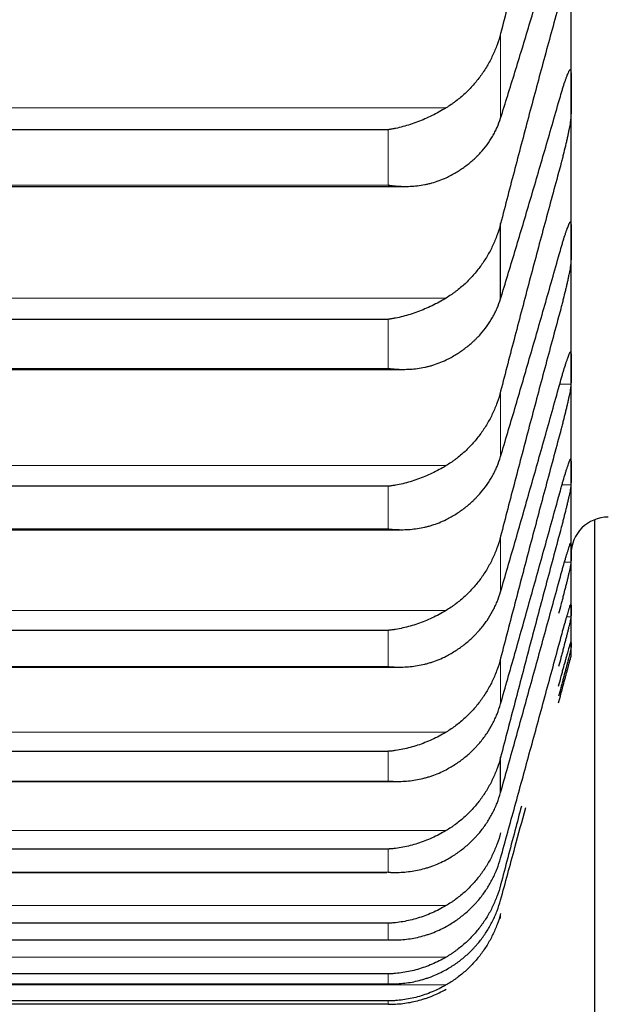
# Model space of a CAD drawing. Header units: inches. Extents: x 0 to 20790, y -12 to 14700.
# Tile 58 of 256: x 7788 to 7814, y 4563 to 4606. Entities that reach past the tile are written whole.
import ezdxf

# ---------------------------------------------------------------- set-up
doc = ezdxf.new("R2010")
doc.units = ezdxf.units.IN
doc.layers.add('1', color=7, linetype='Continuous', true_color=0xffffff)

msp = doc.modelspace()

# ---------------------------------------------------------------- linework, layer by layer
at = {"layer": '1', "color": 2, "linetype": 'Continuous', "lineweight": 25}
for p, q in [((7811.956, 4602.352), (7811.956, 4609.699)), ((7811.956, 4595.96), (7811.956, 4602.352)), ((7804.1, 4600.786), (7767.812, 4600.786)), ((7767.079, 4598.353), (7804.808, 4598.353)), ((7808.929, 4593.527), (7808.929, 4596.753)), ((7811.956, 4590.534), (7811.956, 4595.96)), ((7804.1, 4592.64), (7767.812, 4592.64)), ((7767.168, 4590.491), (7804.721, 4590.491)), ((7811.956, 4586.083), (7811.956, 4590.534)), ((7811.956, 4582.613), (7811.956, 4586.083)), ((7804.1, 4585.466), (7767.812, 4585.466)), ((7812.956, 4584.024), (7812.956, 4550.348)), ((7767.256, 4583.602), (7804.634, 4583.602)), ((7811.956, 4580.131), (7811.956, 4582.613)), ((7811.956, 4578.64), (7811.956, 4580.131)), ((7804.1, 4579.275), (7767.812, 4579.275)), ((7811.956, 4578.143), (7811.956, 4578.64)), ((7767.345, 4577.697), (7804.547, 4577.697)), ((7804.1, 4574.077), (7767.812, 4574.077)), ((7808.929, 4572.303), (7808.929, 4573.826)), ((7767.433, 4572.785), (7804.462, 4572.785)), ((7804.1, 4569.879), (7767.812, 4569.879)), ((7767.521, 4568.875), (7804.048, 4568.875)), ((7804.1, 4566.689), (7767.812, 4566.689)), ((7767.846, 4565.973), (7804.065, 4565.973)), ((7804.1, 4564.512), (7767.812, 4564.512)), ((7767.828, 4564.083), (7804.083, 4564.083)), ((7804.1, 4563.351), (7767.812, 4563.351)), ((7804.1, 4563.209), (7767.812, 4563.209))]:
    msp.add_line(p, q, dxfattribs=at)
at = {"layer": '1', "color": 110, "linetype": 'Continuous', "lineweight": 13}
for p, q in [((7808.929, 4601.283), (7808.929, 4604.923)), ((7806.587, 4601.729), (7765.324, 4601.729)), ((7804.1, 4598.408), (7804.1, 4600.786)), ((7804.1, 4598.408), (7767.812, 4598.408)), ((7806.587, 4593.556), (7765.324, 4593.556)), ((7804.1, 4590.534), (7804.1, 4592.64)), ((7804.1, 4590.534), (7767.812, 4590.534)), ((7811.953, 4589.851), (7811.469, 4589.851)), ((7808.929, 4586.741), (7808.929, 4589.548)), ((7806.587, 4586.354), (7765.324, 4586.354)), ((7804.1, 4583.634), (7804.1, 4585.466)), ((7811.953, 4585.535), (7811.57, 4585.535)), ((7804.1, 4583.634), (7767.812, 4583.634)), ((7808.929, 4580.936), (7808.929, 4583.318)), ((7811.953, 4582.202), (7811.672, 4582.202)), ((7806.587, 4580.132), (7765.324, 4580.132)), ((7811.953, 4579.856), (7811.77, 4579.856)), ((7804.1, 4577.72), (7804.1, 4579.275)), ((7808.929, 4576.121), (7808.929, 4578.075)), ((7804.1, 4577.72), (7767.812, 4577.72)), ((7806.587, 4574.902), (7765.324, 4574.902)), ((7804.1, 4572.8), (7804.1, 4574.077)), ((7804.1, 4572.8), (7767.812, 4572.8)), ((7806.587, 4570.672), (7765.324, 4570.672)), ((7804.1, 4568.884), (7804.1, 4569.879)), ((7804.1, 4568.884), (7767.812, 4568.884)), ((7806.587, 4567.448), (7765.324, 4567.448)), ((7808.929, 4566.89), (7808.929, 4567.108)), ((7804.1, 4565.978), (7804.1, 4566.689)), ((7804.1, 4565.978), (7767.812, 4565.978)), ((7806.587, 4565.236), (7765.324, 4565.236)), ((7804.1, 4564.085), (7804.1, 4564.512)), ((7804.1, 4564.085), (7767.812, 4564.085)), ((7806.587, 4564.039), (7765.324, 4564.039)), ((7804.1, 4563.209), (7804.1, 4563.351))]:
    msp.add_line(p, q, dxfattribs=at)
at = {"layer": '1', "color": 2, "linetype": 'Continuous', "lineweight": 25}
msp.add_arc((7813.556, 4582.543), 1.6, 90, 180, dxfattribs=at)
for points, degree in [([(7811.418, 4614.219), (7811.207, 4613.459), (7810.787, 4611.932), (7810.162, 4609.619), (7809.543, 4607.284), (7809.133, 4605.713), (7808.929, 4604.923)], 3), ([(7808.929, 4601.283), (7809.133, 4601.932), (7809.543, 4603.249), (7810.162, 4605.282), (7810.787, 4607.372), (7811.207, 4608.803), (7811.418, 4609.529)], 3), ([(7811.418, 4606.107), (7811.207, 4605.339), (7810.787, 4603.797), (7810.162, 4601.467), (7809.543, 4599.12), (7809.133, 4597.544), (7808.929, 4596.753)], 3), ([(7811.953, 4603.302), (7811.955, 4602.985), (7811.956, 4602.669), (7811.956, 4602.352)], 3), ([(7811.956, 4602.352), (7811.956, 4602.035), (7811.955, 4601.718), (7811.953, 4601.402)], 3), ([(7808.929, 4593.527), (7809.133, 4594.194), (7809.543, 4595.545), (7810.162, 4597.624), (7810.787, 4599.756), (7811.207, 4601.213), (7811.418, 4601.95)], 3), ([(7811.418, 4598.943), (7811.207, 4598.169), (7810.787, 4596.615), (7810.162, 4594.272), (7809.543, 4591.917), (7809.133, 4590.339), (7808.929, 4589.548)], 3), ([(7811.953, 4596.777), (7811.955, 4596.505), (7811.956, 4596.232), (7811.956, 4595.96)], 3), ([(7811.956, 4595.96), (7811.956, 4595.688), (7811.955, 4595.415), (7811.953, 4595.143)], 3), ([(7808.929, 4586.741), (7809.133, 4587.424), (7809.543, 4588.807), (7810.162, 4590.929), (7810.787, 4593.1), (7811.207, 4594.579), (7811.418, 4595.327)], 3), ([(7811.418, 4592.741), (7811.207, 4591.961), (7810.787, 4590.398), (7810.162, 4588.046), (7809.543, 4585.687), (7809.133, 4584.109), (7808.929, 4583.318)], 3), ([(7811.953, 4591.217), (7811.955, 4590.989), (7811.956, 4590.762), (7811.956, 4590.534)], 3), ([(7811.956, 4590.534), (7811.956, 4590.306), (7811.955, 4590.079), (7811.953, 4589.851)], 3), ([(7808.929, 4580.936), (7809.133, 4581.634), (7809.543, 4583.046), (7810.162, 4585.208), (7810.787, 4587.414), (7811.207, 4588.914), (7811.418, 4589.672)], 3), ([(7811.418, 4587.51), (7811.207, 4586.726), (7810.787, 4585.156), (7810.162, 4582.799), (7809.543, 4580.439), (7809.133, 4578.863), (7808.929, 4578.075)], 3), ([(7811.953, 4586.631), (7811.955, 4586.448), (7811.956, 4586.265), (7811.956, 4586.083)], 3), ([(7811.956, 4586.083), (7811.956, 4585.9), (7811.955, 4585.718), (7811.953, 4585.535)], 3), ([(7808.929, 4576.121), (7809.133, 4576.833), (7809.543, 4578.273), (7810.162, 4580.471), (7810.787, 4582.708), (7811.207, 4584.227), (7811.418, 4584.992)], 3), ([(7811.418, 4583.259), (7811.207, 4582.472), (7810.787, 4580.898), (7810.162, 4578.539), (7809.543, 4576.181), (7809.133, 4574.611), (7808.929, 4573.826)], 3), ([(7811.953, 4583.025), (7811.955, 4582.888), (7811.956, 4582.75), (7811.956, 4582.613)], 3), ([(7811.956, 4582.613), (7811.956, 4582.476), (7811.955, 4582.339), (7811.953, 4582.202)], 3), ([(7808.929, 4572.303), (7809.133, 4573.029), (7809.543, 4574.493), (7810.162, 4576.724), (7810.787, 4578.99), (7811.207, 4580.523), (7811.418, 4581.296)], 3), ([(7811.953, 4580.406), (7811.955, 4580.314), (7811.956, 4580.223), (7811.956, 4580.131)], 3), ([(7811.956, 4580.131), (7811.956, 4580.039), (7811.955, 4579.948), (7811.953, 4579.856)], 3), ([(7808.929, 4569.489), (7809.133, 4570.227), (7809.543, 4571.714), (7810.162, 4573.974), (7810.787, 4576.264), (7811.207, 4577.811), (7811.418, 4578.59)], 3), ([(7811.953, 4578.778), (7811.955, 4578.732), (7811.956, 4578.686), (7811.956, 4578.64)], 3), ([(7811.956, 4578.64), (7811.956, 4578.594), (7811.955, 4578.548), (7811.953, 4578.503)], 3), ([(7811.953, 4578.143), (7811.955, 4578.143), (7811.956, 4578.143)], 2)]:
    msp.add_open_spline(points, degree=degree, dxfattribs=at)
for points, knots in [([(7808.929, 4604.923), (7808.887, 4604.759), (7808.837, 4604.597), (7808.722, 4604.28), (7808.593, 4603.969), (7808.436, 4603.671), (7808.306, 4603.453), (7808.261, 4603.381), (7808.191, 4603.274), (7808.167, 4603.238), (7808.119, 4603.168), (7808.094, 4603.134), (7807.969, 4602.962), (7807.758, 4602.699), (7807.523, 4602.459), (7807.276, 4602.229), (7807.146, 4602.12), (7806.976, 4601.991), (7806.942, 4601.966), (7806.873, 4601.916), (7806.768, 4601.843), (7806.66, 4601.773), (7806.587, 4601.729)], [0, 0, 0, 0, 0.125, 0.125, 0.25, 0.375, 0.375, 0.4375, 0.4375, 0.46875, 0.46875, 0.5, 0.5, 0.625, 0.75, 0.75, 0.875, 0.875, 0.90625, 0.90625, 0.9375, 1, 1, 1, 1]), ([(7811.418, 4601.95), (7811.453, 4602.074), (7811.487, 4602.192), (7811.537, 4602.361), (7811.554, 4602.416), (7811.578, 4602.497), (7811.587, 4602.524), (7811.603, 4602.576), (7811.611, 4602.602), (7811.651, 4602.728), (7811.682, 4602.82), (7811.725, 4602.945), (7811.739, 4602.985), (7811.759, 4603.041), (7811.766, 4603.059), (7811.779, 4603.093), (7811.786, 4603.11), (7811.817, 4603.189), (7811.839, 4603.241), (7811.864, 4603.292), (7811.869, 4603.301), (7811.878, 4603.319), (7811.883, 4603.326), (7811.895, 4603.348), (7811.903, 4603.359), (7811.924, 4603.382), (7811.935, 4603.384), (7811.944, 4603.371), (7811.945, 4603.367), (7811.948, 4603.359), (7811.949, 4603.354), (7811.952, 4603.336), (7811.953, 4603.321), (7811.953, 4603.302)], [0, 0, 0, 0, 0.125, 0.125, 0.1875, 0.1875, 0.21875, 0.21875, 0.25, 0.25, 0.375, 0.375, 0.4375, 0.4375, 0.46875, 0.46875, 0.5, 0.5, 0.625, 0.625, 0.65625, 0.65625, 0.6875, 0.6875, 0.75, 0.75, 0.875, 0.875, 0.90625, 0.90625, 0.9375, 0.9375, 1, 1, 1, 1]), ([(7806.587, 4601.729), (7806.488, 4601.668), (7806.387, 4601.61), (7806.186, 4601.499), (7806.085, 4601.446), (7805.881, 4601.345), (7805.778, 4601.297), (7805.572, 4601.206), (7805.468, 4601.163), (7805.258, 4601.083), (7805.153, 4601.046), (7804.943, 4600.978), (7804.838, 4600.947), (7804.628, 4600.891), (7804.523, 4600.865), (7804.364, 4600.832), (7804.285, 4600.816), (7804.193, 4600.8), (7804.146, 4600.793), (7804.126, 4600.79), (7804.113, 4600.788), (7804.106, 4600.787), (7804.1, 4600.786)], [0, 0, 0, 0, 0.125, 0.125, 0.25, 0.25, 0.375, 0.375, 0.5, 0.5, 0.625, 0.625, 0.75, 0.75, 0.875, 0.875, 0.9375, 0.96875, 0.984375, 0.992188, 0.992188, 1, 1, 1, 1]), ([(7806.587, 4598.726), (7806.733, 4598.795), (7806.873, 4598.869), (7807.142, 4599.029), (7807.4, 4599.199), (7807.636, 4599.389), (7807.777, 4599.515), (7807.804, 4599.54), (7807.859, 4599.592), (7807.886, 4599.618), (7807.967, 4599.697), (7808.018, 4599.75), (7808.168, 4599.914), (7808.261, 4600.027), (7808.432, 4600.259), (7808.511, 4600.379), (7808.619, 4600.564), (7808.654, 4600.627), (7808.703, 4600.722), (7808.718, 4600.754), (7808.749, 4600.819), (7808.764, 4600.851), (7808.837, 4601.015), (7808.887, 4601.148), (7808.929, 4601.283)], [0, 0, 0, 0, 0.125, 0.125, 0.25, 0.375, 0.375, 0.40625, 0.40625, 0.4375, 0.4375, 0.5, 0.5, 0.625, 0.625, 0.75, 0.75, 0.8125, 0.8125, 0.84375, 0.84375, 0.875, 0.875, 1, 1, 1, 1]), ([(7811.953, 4601.402), (7811.953, 4601.383), (7811.951, 4601.34), (7811.943, 4601.258), (7811.934, 4601.191), (7811.926, 4601.137), (7811.923, 4601.118), (7811.917, 4601.079), (7811.914, 4601.059), (7811.896, 4600.956), (7811.88, 4600.865), (7811.855, 4600.739), (7811.85, 4600.713), (7811.842, 4600.674), (7811.839, 4600.661), (7811.833, 4600.634), (7811.819, 4600.567), (7811.793, 4600.442), (7811.767, 4600.326), (7811.74, 4600.207), (7811.726, 4600.146), (7811.682, 4599.96), (7811.651, 4599.834), (7811.604, 4599.643), (7811.588, 4599.58), (7811.563, 4599.483), (7811.554, 4599.451), (7811.538, 4599.386), (7811.529, 4599.354), (7811.487, 4599.194), (7811.453, 4599.068), (7811.418, 4598.943)], [0, 0, 0, 0, 0.0625, 0.125, 0.1875, 0.1875, 0.21875, 0.21875, 0.25, 0.25, 0.375, 0.375, 0.40625, 0.40625, 0.421875, 0.421875, 0.4375, 0.5, 0.5625, 0.5625, 0.625, 0.625, 0.75, 0.75, 0.8125, 0.8125, 0.84375, 0.84375, 0.875, 0.875, 1, 1, 1, 1]), ([(7804.1, 4598.408), (7804.103, 4598.408), (7804.106, 4598.407), (7804.113, 4598.406), (7804.116, 4598.406), (7804.126, 4598.405), (7804.146, 4598.402), (7804.193, 4598.395), (7804.285, 4598.384), (7804.364, 4598.376), (7804.522, 4598.362), (7804.627, 4598.357), (7804.941, 4598.349), (7805.149, 4598.358), (7805.46, 4598.393), (7805.564, 4598.409), (7805.719, 4598.439), (7805.771, 4598.449), (7805.875, 4598.473), (7805.927, 4598.486), (7806.082, 4598.529), (7806.184, 4598.562), (7806.387, 4598.636), (7806.487, 4598.678), (7806.587, 4598.726)], [0, 0, 0, 0, 0.003906, 0.003906, 0.007813, 0.007813, 0.015625, 0.03125, 0.0625, 0.125, 0.125, 0.25, 0.25, 0.5, 0.5, 0.625, 0.625, 0.6875, 0.6875, 0.75, 0.75, 0.875, 0.875, 1, 1, 1, 1]), ([(7808.929, 4596.753), (7808.887, 4596.588), (7808.837, 4596.426), (7808.722, 4596.109), (7808.593, 4595.797), (7808.436, 4595.499), (7808.306, 4595.28), (7808.261, 4595.208), (7808.191, 4595.101), (7808.167, 4595.066), (7808.119, 4594.996), (7808.094, 4594.961), (7807.969, 4594.79), (7807.758, 4594.527), (7807.523, 4594.286), (7807.276, 4594.057), (7807.146, 4593.948), (7806.976, 4593.819), (7806.942, 4593.793), (7806.873, 4593.744), (7806.768, 4593.67), (7806.66, 4593.601), (7806.587, 4593.556)], [0, 0, 0, 0, 0.125, 0.125, 0.25, 0.375, 0.375, 0.4375, 0.4375, 0.46875, 0.46875, 0.5, 0.5, 0.625, 0.75, 0.75, 0.875, 0.875, 0.90625, 0.90625, 0.9375, 1, 1, 1, 1]), ([(7811.418, 4595.327), (7811.453, 4595.452), (7811.487, 4595.572), (7811.537, 4595.745), (7811.554, 4595.802), (7811.578, 4595.885), (7811.587, 4595.912), (7811.603, 4595.966), (7811.611, 4595.992), (7811.651, 4596.122), (7811.682, 4596.218), (7811.725, 4596.349), (7811.739, 4596.39), (7811.759, 4596.449), (7811.766, 4596.468), (7811.779, 4596.505), (7811.786, 4596.523), (7811.817, 4596.608), (7811.839, 4596.665), (7811.864, 4596.721), (7811.869, 4596.732), (7811.878, 4596.752), (7811.883, 4596.761), (7811.895, 4596.786), (7811.903, 4596.8), (7811.924, 4596.831), (7811.935, 4596.838), (7811.944, 4596.832), (7811.945, 4596.83), (7811.948, 4596.824), (7811.949, 4596.82), (7811.952, 4596.806), (7811.953, 4596.793), (7811.953, 4596.777)], [0, 0, 0, 0, 0.125, 0.125, 0.1875, 0.1875, 0.21875, 0.21875, 0.25, 0.25, 0.375, 0.375, 0.4375, 0.4375, 0.46875, 0.46875, 0.5, 0.5, 0.625, 0.625, 0.65625, 0.65625, 0.6875, 0.6875, 0.75, 0.75, 0.875, 0.875, 0.90625, 0.90625, 0.9375, 0.9375, 1, 1, 1, 1]), ([(7811.953, 4595.143), (7811.953, 4595.127), (7811.951, 4595.089), (7811.943, 4595.014), (7811.934, 4594.952), (7811.926, 4594.901), (7811.923, 4594.883), (7811.917, 4594.847), (7811.914, 4594.828), (7811.896, 4594.73), (7811.88, 4594.642), (7811.855, 4594.521), (7811.85, 4594.496), (7811.842, 4594.458), (7811.839, 4594.445), (7811.833, 4594.419), (7811.819, 4594.354), (7811.793, 4594.232), (7811.767, 4594.118), (7811.74, 4594.001), (7811.726, 4593.942), (7811.682, 4593.758), (7811.651, 4593.633), (7811.604, 4593.444), (7811.588, 4593.38), (7811.563, 4593.284), (7811.554, 4593.251), (7811.538, 4593.187), (7811.529, 4593.155), (7811.487, 4592.994), (7811.453, 4592.867), (7811.418, 4592.741)], [0, 0, 0, 0, 0.0625, 0.125, 0.1875, 0.1875, 0.21875, 0.21875, 0.25, 0.25, 0.375, 0.375, 0.40625, 0.40625, 0.421875, 0.421875, 0.4375, 0.5, 0.5625, 0.5625, 0.625, 0.625, 0.75, 0.75, 0.8125, 0.8125, 0.84375, 0.84375, 0.875, 0.875, 1, 1, 1, 1]), ([(7806.587, 4593.556), (7806.488, 4593.496), (7806.387, 4593.438), (7806.186, 4593.327), (7806.085, 4593.275), (7805.881, 4593.176), (7805.778, 4593.129), (7805.572, 4593.04), (7805.468, 4592.998), (7805.258, 4592.921), (7805.153, 4592.885), (7804.943, 4592.82), (7804.838, 4592.79), (7804.628, 4592.737), (7804.523, 4592.713), (7804.364, 4592.682), (7804.285, 4592.668), (7804.193, 4592.653), (7804.146, 4592.647), (7804.126, 4592.644), (7804.113, 4592.642), (7804.106, 4592.641), (7804.1, 4592.64)], [0, 0, 0, 0, 0.125, 0.125, 0.25, 0.25, 0.375, 0.375, 0.5, 0.5, 0.625, 0.625, 0.75, 0.75, 0.875, 0.875, 0.9375, 0.96875, 0.984375, 0.992188, 0.992188, 1, 1, 1, 1]), ([(7806.587, 4590.895), (7806.733, 4590.967), (7806.873, 4591.043), (7807.142, 4591.208), (7807.4, 4591.383), (7807.636, 4591.579), (7807.777, 4591.708), (7807.804, 4591.734), (7807.859, 4591.788), (7807.886, 4591.814), (7807.967, 4591.896), (7808.018, 4591.951), (7808.168, 4592.12), (7808.261, 4592.236), (7808.432, 4592.475), (7808.511, 4592.598), (7808.619, 4592.789), (7808.654, 4592.853), (7808.703, 4592.951), (7808.718, 4592.984), (7808.749, 4593.05), (7808.764, 4593.084), (7808.837, 4593.251), (7808.887, 4593.388), (7808.929, 4593.527)], [0, 0, 0, 0, 0.125, 0.125, 0.25, 0.375, 0.375, 0.40625, 0.40625, 0.4375, 0.4375, 0.5, 0.5, 0.625, 0.625, 0.75, 0.75, 0.8125, 0.8125, 0.84375, 0.84375, 0.875, 0.875, 1, 1, 1, 1]), ([(7811.418, 4589.672), (7811.453, 4589.798), (7811.487, 4589.92), (7811.537, 4590.096), (7811.554, 4590.153), (7811.578, 4590.238), (7811.587, 4590.266), (7811.603, 4590.321), (7811.611, 4590.349), (7811.651, 4590.482), (7811.682, 4590.581), (7811.725, 4590.718), (7811.739, 4590.761), (7811.759, 4590.823), (7811.766, 4590.843), (7811.779, 4590.882), (7811.786, 4590.901), (7811.817, 4590.991), (7811.839, 4591.053), (7811.864, 4591.116), (7811.869, 4591.128), (7811.878, 4591.15), (7811.883, 4591.16), (7811.895, 4591.189), (7811.903, 4591.205), (7811.924, 4591.244), (7811.935, 4591.257), (7811.944, 4591.257), (7811.945, 4591.256), (7811.948, 4591.253), (7811.949, 4591.25), (7811.952, 4591.24), (7811.953, 4591.231), (7811.953, 4591.217)], [0, 0, 0, 0, 0.125, 0.125, 0.1875, 0.1875, 0.21875, 0.21875, 0.25, 0.25, 0.375, 0.375, 0.4375, 0.4375, 0.46875, 0.46875, 0.5, 0.5, 0.625, 0.625, 0.65625, 0.65625, 0.6875, 0.6875, 0.75, 0.75, 0.875, 0.875, 0.90625, 0.90625, 0.9375, 0.9375, 1, 1, 1, 1]), ([(7804.1, 4590.534), (7804.103, 4590.533), (7804.106, 4590.533), (7804.113, 4590.532), (7804.116, 4590.532), (7804.126, 4590.53), (7804.146, 4590.528), (7804.193, 4590.522), (7804.285, 4590.513), (7804.364, 4590.506), (7804.522, 4590.495), (7804.627, 4590.491), (7804.941, 4590.49), (7805.149, 4590.502), (7805.46, 4590.543), (7805.564, 4590.561), (7805.719, 4590.593), (7805.771, 4590.605), (7805.875, 4590.631), (7805.927, 4590.645), (7806.082, 4590.69), (7806.184, 4590.725), (7806.387, 4590.803), (7806.487, 4590.846), (7806.587, 4590.895)], [0, 0, 0, 0, 0.003906, 0.003906, 0.007812, 0.007812, 0.015625, 0.03125, 0.0625, 0.125, 0.125, 0.25, 0.25, 0.5, 0.5, 0.625, 0.625, 0.6875, 0.6875, 0.75, 0.75, 0.875, 0.875, 1, 1, 1, 1]), ([(7811.953, 4589.851), (7811.953, 4589.838), (7811.951, 4589.805), (7811.943, 4589.737), (7811.934, 4589.68), (7811.926, 4589.633), (7811.923, 4589.616), (7811.917, 4589.582), (7811.914, 4589.564), (7811.896, 4589.471), (7811.88, 4589.387), (7811.855, 4589.271), (7811.85, 4589.247), (7811.842, 4589.21), (7811.839, 4589.197), (7811.833, 4589.172), (7811.819, 4589.109), (7811.793, 4588.991), (7811.767, 4588.879), (7811.74, 4588.765), (7811.726, 4588.706), (7811.682, 4588.525), (7811.651, 4588.402), (7811.604, 4588.214), (7811.588, 4588.15), (7811.563, 4588.054), (7811.554, 4588.022), (7811.538, 4587.958), (7811.529, 4587.925), (7811.487, 4587.765), (7811.453, 4587.637), (7811.418, 4587.51)], [0, 0, 0, 0, 0.0625, 0.125, 0.1875, 0.1875, 0.21875, 0.21875, 0.25, 0.25, 0.375, 0.375, 0.40625, 0.40625, 0.421875, 0.421875, 0.4375, 0.5, 0.5625, 0.5625, 0.625, 0.625, 0.75, 0.75, 0.8125, 0.8125, 0.84375, 0.84375, 0.875, 0.875, 1, 1, 1, 1]), ([(7808.929, 4589.548), (7808.887, 4589.382), (7808.837, 4589.22), (7808.722, 4588.903), (7808.593, 4588.592), (7808.436, 4588.294), (7808.306, 4588.075), (7808.261, 4588.003), (7808.191, 4587.896), (7808.167, 4587.861), (7808.119, 4587.791), (7808.094, 4587.756), (7807.969, 4587.585), (7807.758, 4587.322), (7807.523, 4587.082), (7807.276, 4586.853), (7807.146, 4586.744), (7806.976, 4586.616), (7806.942, 4586.59), (7806.873, 4586.54), (7806.768, 4586.467), (7806.66, 4586.398), (7806.587, 4586.354)], [0, 0, 0, 0, 0.125, 0.125, 0.25, 0.375, 0.375, 0.4375, 0.4375, 0.46875, 0.46875, 0.5, 0.5, 0.625, 0.75, 0.75, 0.875, 0.875, 0.90625, 0.90625, 0.9375, 1, 1, 1, 1]), ([(7806.587, 4584.039), (7806.733, 4584.112), (7806.873, 4584.191), (7807.142, 4584.36), (7807.4, 4584.54), (7807.636, 4584.742), (7807.777, 4584.875), (7807.804, 4584.902), (7807.859, 4584.956), (7807.886, 4584.984), (7807.967, 4585.067), (7808.018, 4585.124), (7808.168, 4585.297), (7808.261, 4585.416), (7808.432, 4585.662), (7808.511, 4585.789), (7808.619, 4585.984), (7808.654, 4586.05), (7808.703, 4586.15), (7808.718, 4586.184), (7808.749, 4586.252), (7808.764, 4586.286), (7808.837, 4586.458), (7808.887, 4586.599), (7808.929, 4586.741)], [0, 0, 0, 0, 0.125, 0.125, 0.25, 0.375, 0.375, 0.40625, 0.40625, 0.4375, 0.4375, 0.5, 0.5, 0.625, 0.625, 0.75, 0.75, 0.8125, 0.8125, 0.84375, 0.84375, 0.875, 0.875, 1, 1, 1, 1]), ([(7811.418, 4584.992), (7811.453, 4585.119), (7811.487, 4585.243), (7811.537, 4585.421), (7811.554, 4585.48), (7811.578, 4585.567), (7811.587, 4585.595), (7811.603, 4585.652), (7811.611, 4585.68), (7811.651, 4585.817), (7811.682, 4585.919), (7811.725, 4586.061), (7811.739, 4586.106), (7811.759, 4586.171), (7811.766, 4586.192), (7811.779, 4586.233), (7811.786, 4586.253), (7811.817, 4586.349), (7811.839, 4586.415), (7811.864, 4586.484), (7811.869, 4586.497), (7811.878, 4586.522), (7811.883, 4586.533), (7811.895, 4586.566), (7811.903, 4586.585), (7811.924, 4586.631), (7811.935, 4586.649), (7811.944, 4586.656), (7811.945, 4586.656), (7811.948, 4586.656), (7811.949, 4586.655), (7811.952, 4586.649), (7811.953, 4586.641), (7811.953, 4586.631)], [0, 0, 0, 0, 0.125, 0.125, 0.1875, 0.1875, 0.21875, 0.21875, 0.25, 0.25, 0.375, 0.375, 0.4375, 0.4375, 0.46875, 0.46875, 0.5, 0.5, 0.625, 0.625, 0.65625, 0.65625, 0.6875, 0.6875, 0.75, 0.75, 0.875, 0.875, 0.90625, 0.90625, 0.9375, 0.9375, 1, 1, 1, 1]), ([(7806.587, 4586.354), (7806.488, 4586.293), (7806.387, 4586.236), (7806.186, 4586.126), (7806.085, 4586.075), (7805.881, 4585.977), (7805.778, 4585.931), (7805.572, 4585.844), (7805.468, 4585.804), (7805.258, 4585.729), (7805.153, 4585.695), (7804.943, 4585.632), (7804.838, 4585.604), (7804.628, 4585.554), (7804.523, 4585.532), (7804.364, 4585.504), (7804.285, 4585.491), (7804.193, 4585.478), (7804.146, 4585.472), (7804.126, 4585.47), (7804.113, 4585.468), (7804.106, 4585.467), (7804.1, 4585.466)], [0, 0, 0, 0, 0.125, 0.125, 0.25, 0.25, 0.375, 0.375, 0.5, 0.5, 0.625, 0.625, 0.75, 0.75, 0.875, 0.875, 0.9375, 0.96875, 0.984375, 0.992188, 0.992188, 1, 1, 1, 1]), ([(7811.953, 4585.535), (7811.953, 4585.524), (7811.951, 4585.497), (7811.943, 4585.437), (7811.934, 4585.384), (7811.926, 4585.34), (7811.923, 4585.325), (7811.917, 4585.293), (7811.914, 4585.276), (7811.896, 4585.189), (7811.88, 4585.109), (7811.855, 4584.997), (7811.85, 4584.974), (7811.842, 4584.939), (7811.839, 4584.927), (7811.833, 4584.902), (7811.819, 4584.841), (7811.793, 4584.727), (7811.767, 4584.618), (7811.74, 4584.506), (7811.726, 4584.448), (7811.682, 4584.27), (7811.651, 4584.149), (7811.604, 4583.962), (7811.588, 4583.899), (7811.563, 4583.804), (7811.554, 4583.772), (7811.538, 4583.707), (7811.529, 4583.675), (7811.487, 4583.515), (7811.453, 4583.387), (7811.418, 4583.259)], [0, 0, 0, 0, 0.0625, 0.125, 0.1875, 0.1875, 0.21875, 0.21875, 0.25, 0.25, 0.375, 0.375, 0.40625, 0.40625, 0.421875, 0.421875, 0.4375, 0.5, 0.5625, 0.5625, 0.625, 0.625, 0.75, 0.75, 0.8125, 0.8125, 0.84375, 0.84375, 0.875, 0.875, 1, 1, 1, 1]), ([(7804.1, 4583.634), (7804.103, 4583.633), (7804.106, 4583.633), (7804.113, 4583.632), (7804.116, 4583.632), (7804.126, 4583.631), (7804.146, 4583.629), (7804.193, 4583.624), (7804.285, 4583.616), (7804.364, 4583.611), (7804.522, 4583.603), (7804.627, 4583.601), (7804.941, 4583.605), (7805.149, 4583.621), (7805.46, 4583.668), (7805.564, 4583.687), (7805.719, 4583.723), (7805.771, 4583.735), (7805.875, 4583.763), (7805.927, 4583.778), (7806.082, 4583.826), (7806.184, 4583.862), (7806.387, 4583.943), (7806.487, 4583.988), (7806.587, 4584.039)], [0, 0, 0, 0, 0.003906, 0.003906, 0.007813, 0.007813, 0.015625, 0.03125, 0.0625, 0.125, 0.125, 0.25, 0.25, 0.5, 0.5, 0.625, 0.625, 0.6875, 0.6875, 0.75, 0.75, 0.875, 0.875, 1, 1, 1, 1]), ([(7808.929, 4583.318), (7808.887, 4583.153), (7808.837, 4582.991), (7808.722, 4582.674), (7808.593, 4582.364), (7808.436, 4582.066), (7808.306, 4581.848), (7808.261, 4581.776), (7808.191, 4581.67), (7808.167, 4581.634), (7808.119, 4581.565), (7808.094, 4581.53), (7807.969, 4581.36), (7807.758, 4581.098), (7807.523, 4580.858), (7807.276, 4580.63), (7807.146, 4580.521), (7806.976, 4580.393), (7806.942, 4580.368), (7806.873, 4580.318), (7806.768, 4580.245), (7806.66, 4580.177), (7806.587, 4580.132)], [0, 0, 0, 0, 0.125, 0.125, 0.25, 0.375, 0.375, 0.4375, 0.4375, 0.46875, 0.46875, 0.5, 0.5, 0.625, 0.75, 0.75, 0.875, 0.875, 0.90625, 0.90625, 0.9375, 1, 1, 1, 1]), ([(7811.418, 4581.296), (7811.453, 4581.424), (7811.487, 4581.549), (7811.537, 4581.73), (7811.554, 4581.79), (7811.578, 4581.878), (7811.587, 4581.907), (7811.603, 4581.965), (7811.611, 4581.993), (7811.651, 4582.134), (7811.682, 4582.239), (7811.725, 4582.386), (7811.739, 4582.433), (7811.759, 4582.501), (7811.766, 4582.523), (7811.779, 4582.566), (7811.786, 4582.587), (7811.817, 4582.688), (7811.839, 4582.758), (7811.864, 4582.833), (7811.869, 4582.847), (7811.878, 4582.874), (7811.883, 4582.887), (7811.895, 4582.924), (7811.903, 4582.945), (7811.924, 4582.999), (7811.935, 4583.022), (7811.944, 4583.036), (7811.945, 4583.037), (7811.948, 4583.039), (7811.949, 4583.04), (7811.952, 4583.038), (7811.953, 4583.033), (7811.953, 4583.025)], [0, 0, 0, 0, 0.125, 0.125, 0.1875, 0.1875, 0.21875, 0.21875, 0.25, 0.25, 0.375, 0.375, 0.4375, 0.4375, 0.46875, 0.46875, 0.5, 0.5, 0.625, 0.625, 0.65625, 0.65625, 0.6875, 0.6875, 0.75, 0.75, 0.875, 0.875, 0.90625, 0.90625, 0.9375, 0.9375, 1, 1, 1, 1]), ([(7811.953, 4582.202), (7811.953, 4582.194), (7811.951, 4582.171), (7811.943, 4582.119), (7811.934, 4582.071), (7811.926, 4582.031), (7811.923, 4582.017), (7811.917, 4581.987), (7811.914, 4581.971), (7811.896, 4581.89), (7811.88, 4581.814), (7811.855, 4581.707), (7811.85, 4581.685), (7811.842, 4581.651), (7811.839, 4581.639), (7811.833, 4581.616), (7811.819, 4581.557), (7811.793, 4581.446), (7811.767, 4581.341), (7811.74, 4581.231), (7811.726, 4581.175), (7811.682, 4581), (7811.651, 4580.88), (7811.604, 4580.696), (7811.588, 4580.633), (7811.563, 4580.538), (7811.554, 4580.506), (7811.538, 4580.442), (7811.529, 4580.41), (7811.487, 4580.25), (7811.453, 4580.122), (7811.418, 4579.994)], [0, 0, 0, 0, 0.0625, 0.125, 0.1875, 0.1875, 0.21875, 0.21875, 0.25, 0.25, 0.375, 0.375, 0.40625, 0.40625, 0.421875, 0.421875, 0.4375, 0.5, 0.5625, 0.5625, 0.625, 0.625, 0.75, 0.75, 0.8125, 0.8125, 0.84375, 0.84375, 0.875, 0.875, 1, 1, 1, 1]), ([(7806.587, 4578.167), (7806.733, 4578.243), (7806.873, 4578.324), (7807.142, 4578.497), (7807.4, 4578.682), (7807.636, 4578.889), (7807.777, 4579.025), (7807.804, 4579.052), (7807.859, 4579.108), (7807.886, 4579.137), (7807.967, 4579.222), (7808.018, 4579.281), (7808.168, 4579.458), (7808.261, 4579.58), (7808.432, 4579.832), (7808.511, 4579.961), (7808.619, 4580.161), (7808.654, 4580.229), (7808.703, 4580.332), (7808.718, 4580.366), (7808.749, 4580.436), (7808.764, 4580.471), (7808.837, 4580.647), (7808.887, 4580.79), (7808.929, 4580.936)], [0, 0, 0, 0, 0.125, 0.125, 0.25, 0.375, 0.375, 0.40625, 0.40625, 0.4375, 0.4375, 0.5, 0.5, 0.625, 0.625, 0.75, 0.75, 0.8125, 0.8125, 0.84375, 0.84375, 0.875, 0.875, 1, 1, 1, 1]), ([(7806.587, 4580.132), (7806.488, 4580.072), (7806.387, 4580.015), (7806.186, 4579.907), (7806.085, 4579.856), (7805.881, 4579.76), (7805.778, 4579.715), (7805.572, 4579.631), (7805.468, 4579.592), (7805.258, 4579.519), (7805.153, 4579.487), (7804.943, 4579.427), (7804.838, 4579.401), (7804.628, 4579.354), (7804.523, 4579.334), (7804.364, 4579.308), (7804.285, 4579.297), (7804.193, 4579.285), (7804.146, 4579.28), (7804.126, 4579.278), (7804.113, 4579.276), (7804.106, 4579.276), (7804.1, 4579.275)], [0, 0, 0, 0, 0.125, 0.125, 0.25, 0.25, 0.375, 0.375, 0.5, 0.5, 0.625, 0.625, 0.75, 0.75, 0.875, 0.875, 0.9375, 0.96875, 0.984375, 0.992187, 0.992187, 1, 1, 1, 1]), ([(7811.418, 4578.59), (7811.453, 4578.718), (7811.487, 4578.844), (7811.537, 4579.027), (7811.554, 4579.088), (7811.578, 4579.177), (7811.587, 4579.207), (7811.603, 4579.266), (7811.611, 4579.295), (7811.651, 4579.439), (7811.682, 4579.547), (7811.725, 4579.698), (7811.739, 4579.747), (7811.759, 4579.818), (7811.766, 4579.841), (7811.779, 4579.886), (7811.786, 4579.908), (7811.817, 4580.014), (7811.839, 4580.088), (7811.864, 4580.169), (7811.869, 4580.184), (7811.878, 4580.214), (7811.883, 4580.228), (7811.895, 4580.268), (7811.903, 4580.292), (7811.924, 4580.353), (7811.935, 4580.382), (7811.944, 4580.402), (7811.945, 4580.405), (7811.948, 4580.41), (7811.949, 4580.411), (7811.952, 4580.413), (7811.953, 4580.411), (7811.953, 4580.406)], [0, 0, 0, 0, 0.125, 0.125, 0.1875, 0.1875, 0.21875, 0.21875, 0.25, 0.25, 0.375, 0.375, 0.4375, 0.4375, 0.46875, 0.46875, 0.5, 0.5, 0.625, 0.625, 0.65625, 0.65625, 0.6875, 0.6875, 0.75, 0.75, 0.875, 0.875, 0.90625, 0.90625, 0.9375, 0.9375, 1, 1, 1, 1]), ([(7811.953, 4579.856), (7811.953, 4579.851), (7811.951, 4579.834), (7811.943, 4579.789), (7811.934, 4579.746), (7811.926, 4579.71), (7811.923, 4579.697), (7811.917, 4579.669), (7811.914, 4579.655), (7811.896, 4579.579), (7811.88, 4579.508), (7811.855, 4579.406), (7811.85, 4579.385), (7811.842, 4579.352), (7811.839, 4579.341), (7811.833, 4579.319), (7811.819, 4579.262), (7811.793, 4579.155), (7811.767, 4579.053), (7811.74, 4578.946), (7811.726, 4578.891), (7811.682, 4578.72), (7811.651, 4578.602), (7811.604, 4578.42), (7811.588, 4578.358), (7811.563, 4578.264), (7811.554, 4578.232), (7811.538, 4578.168), (7811.529, 4578.136), (7811.487, 4577.977), (7811.453, 4577.849), (7811.418, 4577.72)], [0, 0, 0, 0, 0.0625, 0.125, 0.1875, 0.1875, 0.21875, 0.21875, 0.25, 0.25, 0.375, 0.375, 0.40625, 0.40625, 0.421875, 0.421875, 0.4375, 0.5, 0.5625, 0.5625, 0.625, 0.625, 0.75, 0.75, 0.8125, 0.8125, 0.84375, 0.84375, 0.875, 0.875, 1, 1, 1, 1]), ([(7811.418, 4576.877), (7811.453, 4577.006), (7811.487, 4577.132), (7811.537, 4577.318), (7811.554, 4577.379), (7811.578, 4577.47), (7811.587, 4577.5), (7811.603, 4577.56), (7811.611, 4577.59), (7811.651, 4577.736), (7811.682, 4577.847), (7811.725, 4578.003), (7811.739, 4578.054), (7811.759, 4578.127), (7811.766, 4578.151), (7811.779, 4578.198), (7811.786, 4578.221), (7811.817, 4578.331), (7811.839, 4578.41), (7811.864, 4578.496), (7811.869, 4578.513), (7811.878, 4578.545), (7811.883, 4578.56), (7811.895, 4578.604), (7811.903, 4578.63), (7811.924, 4578.699), (7811.935, 4578.733), (7811.944, 4578.759), (7811.945, 4578.764), (7811.948, 4578.771), (7811.949, 4578.774), (7811.952, 4578.78), (7811.953, 4578.78), (7811.953, 4578.778)], [0, 0, 0, 0, 0.125, 0.125, 0.1875, 0.1875, 0.21875, 0.21875, 0.25, 0.25, 0.375, 0.375, 0.4375, 0.4375, 0.46875, 0.46875, 0.5, 0.5, 0.625, 0.625, 0.65625, 0.65625, 0.6875, 0.6875, 0.75, 0.75, 0.875, 0.875, 0.90625, 0.90625, 0.9375, 0.9375, 1, 1, 1, 1]), ([(7811.953, 4578.503), (7811.953, 4578.5), (7811.951, 4578.488), (7811.943, 4578.451), (7811.934, 4578.413), (7811.926, 4578.381), (7811.923, 4578.369), (7811.917, 4578.344), (7811.914, 4578.33), (7811.896, 4578.261), (7811.88, 4578.194), (7811.855, 4578.097), (7811.85, 4578.077), (7811.842, 4578.046), (7811.839, 4578.035), (7811.833, 4578.014), (7811.819, 4577.96), (7811.793, 4577.857), (7811.767, 4577.758), (7811.74, 4577.654), (7811.726, 4577.6), (7811.682, 4577.433), (7811.651, 4577.318), (7811.604, 4577.138), (7811.588, 4577.077), (7811.563, 4576.983), (7811.554, 4576.952), (7811.538, 4576.889), (7811.529, 4576.857), (7811.487, 4576.699), (7811.453, 4576.571), (7811.418, 4576.442)], [0, 0, 0, 0, 0.0625, 0.125, 0.1875, 0.1875, 0.21875, 0.21875, 0.25, 0.25, 0.375, 0.375, 0.40625, 0.40625, 0.421875, 0.421875, 0.4375, 0.5, 0.5625, 0.5625, 0.625, 0.625, 0.75, 0.75, 0.8125, 0.8125, 0.84375, 0.84375, 0.875, 0.875, 1, 1, 1, 1]), ([(7804.1, 4577.72), (7804.103, 4577.719), (7804.106, 4577.719), (7804.113, 4577.718), (7804.116, 4577.718), (7804.126, 4577.717), (7804.146, 4577.715), (7804.193, 4577.711), (7804.285, 4577.705), (7804.364, 4577.701), (7804.522, 4577.696), (7804.627, 4577.696), (7804.941, 4577.706), (7805.149, 4577.726), (7805.46, 4577.778), (7805.564, 4577.8), (7805.719, 4577.837), (7805.771, 4577.851), (7805.875, 4577.881), (7805.927, 4577.896), (7806.082, 4577.947), (7806.184, 4577.985), (7806.387, 4578.069), (7806.487, 4578.116), (7806.587, 4578.167)], [0, 0, 0, 0, 0.003906, 0.003906, 0.007812, 0.007812, 0.015625, 0.03125, 0.0625, 0.125, 0.125, 0.25, 0.25, 0.5, 0.5, 0.625, 0.625, 0.6875, 0.6875, 0.75, 0.75, 0.875, 0.875, 1, 1, 1, 1]), ([(7808.929, 4578.075), (7808.887, 4577.91), (7808.837, 4577.749), (7808.722, 4577.433), (7808.593, 4577.124), (7808.436, 4576.827), (7808.306, 4576.61), (7808.261, 4576.538), (7808.191, 4576.432), (7808.167, 4576.397), (7808.119, 4576.328), (7808.094, 4576.293), (7807.969, 4576.123), (7807.758, 4575.863), (7807.523, 4575.624), (7807.276, 4575.397), (7807.146, 4575.289), (7806.976, 4575.162), (7806.942, 4575.137), (7806.873, 4575.087), (7806.768, 4575.015), (7806.66, 4574.946), (7806.587, 4574.902)], [0, 0, 0, 0, 0.125, 0.125, 0.25, 0.375, 0.375, 0.4375, 0.4375, 0.46875, 0.46875, 0.5, 0.5, 0.625, 0.75, 0.75, 0.875, 0.875, 0.90625, 0.90625, 0.9375, 1, 1, 1, 1]), ([(7811.418, 4576.16), (7811.453, 4576.289), (7811.487, 4576.416), (7811.537, 4576.604), (7811.554, 4576.666), (7811.578, 4576.758), (7811.587, 4576.788), (7811.603, 4576.849), (7811.611, 4576.879), (7811.651, 4577.028), (7811.682, 4577.142), (7811.725, 4577.302), (7811.739, 4577.355), (7811.759, 4577.43), (7811.766, 4577.455), (7811.779, 4577.504), (7811.786, 4577.528), (7811.817, 4577.643), (7811.839, 4577.726), (7811.864, 4577.817), (7811.869, 4577.835), (7811.878, 4577.869), (7811.883, 4577.886), (7811.895, 4577.933), (7811.903, 4577.962), (7811.924, 4578.038), (7811.935, 4578.077), (7811.944, 4578.11), (7811.945, 4578.115), (7811.948, 4578.125), (7811.949, 4578.13), (7811.952, 4578.139), (7811.953, 4578.142), (7811.953, 4578.143)], [0, 0, 0, 0, 0.125603, 0.125603, 0.188405, 0.188405, 0.219806, 0.219806, 0.251206, 0.251206, 0.37681, 0.37681, 0.439611, 0.439611, 0.471012, 0.471012, 0.502413, 0.502413, 0.628016, 0.628016, 0.659417, 0.659417, 0.690818, 0.690818, 0.753619, 0.753619, 0.879223, 0.879223, 0.910624, 0.910624, 0.942024, 0.942024, 1, 1, 1, 1]), ([(7806.587, 4573.29), (7806.733, 4573.367), (7806.873, 4573.451), (7807.142, 4573.628), (7807.4, 4573.817), (7807.636, 4574.029), (7807.777, 4574.168), (7807.804, 4574.196), (7807.859, 4574.253), (7807.886, 4574.282), (7807.967, 4574.37), (7808.018, 4574.43), (7808.168, 4574.611), (7808.261, 4574.736), (7808.432, 4574.993), (7808.511, 4575.125), (7808.619, 4575.33), (7808.654, 4575.399), (7808.703, 4575.504), (7808.718, 4575.539), (7808.749, 4575.61), (7808.764, 4575.646), (7808.837, 4575.826), (7808.887, 4575.972), (7808.929, 4576.121)], [0, 0, 0, 0, 0.125, 0.125, 0.25, 0.375, 0.375, 0.40625, 0.40625, 0.4375, 0.4375, 0.5, 0.5, 0.625, 0.625, 0.75, 0.75, 0.8125, 0.8125, 0.84375, 0.84375, 0.875, 0.875, 1, 1, 1, 1]), ([(7806.587, 4574.902), (7806.488, 4574.842), (7806.387, 4574.786), (7806.186, 4574.679), (7806.085, 4574.629), (7805.881, 4574.535), (7805.778, 4574.491), (7805.572, 4574.41), (7805.468, 4574.372), (7805.258, 4574.302), (7805.153, 4574.271), (7804.943, 4574.215), (7804.838, 4574.19), (7804.628, 4574.146), (7804.523, 4574.128), (7804.364, 4574.105), (7804.285, 4574.095), (7804.193, 4574.085), (7804.146, 4574.081), (7804.126, 4574.079), (7804.113, 4574.078), (7804.106, 4574.077), (7804.1, 4574.077)], [0, 0, 0, 0, 0.125, 0.125, 0.25, 0.25, 0.375, 0.375, 0.5, 0.5, 0.625, 0.625, 0.75, 0.75, 0.875, 0.875, 0.9375, 0.96875, 0.984375, 0.992187, 0.992187, 1, 1, 1, 1]), ([(7808.929, 4573.826), (7808.887, 4573.662), (7808.837, 4573.502), (7808.722, 4573.187), (7808.593, 4572.88), (7808.436, 4572.585), (7808.306, 4572.369), (7808.261, 4572.298), (7808.191, 4572.192), (7808.167, 4572.157), (7808.119, 4572.088), (7808.094, 4572.054), (7807.969, 4571.885), (7807.758, 4571.626), (7807.523, 4571.389), (7807.276, 4571.163), (7807.146, 4571.056), (7806.976, 4570.93), (7806.942, 4570.905), (7806.873, 4570.856), (7806.768, 4570.784), (7806.66, 4570.716), (7806.587, 4570.672)], [0, 0, 0, 0, 0.125, 0.125, 0.25, 0.375, 0.375, 0.4375, 0.4375, 0.46875, 0.46875, 0.5, 0.5, 0.625, 0.75, 0.75, 0.875, 0.875, 0.90625, 0.90625, 0.9375, 1, 1, 1, 1]), ([(7804.1, 4572.8), (7804.103, 4572.8), (7804.106, 4572.8), (7804.113, 4572.799), (7804.116, 4572.799), (7804.126, 4572.798), (7804.146, 4572.797), (7804.193, 4572.794), (7804.285, 4572.789), (7804.364, 4572.787), (7804.522, 4572.784), (7804.627, 4572.786), (7804.941, 4572.802), (7805.149, 4572.826), (7805.46, 4572.884), (7805.564, 4572.907), (7805.719, 4572.947), (7805.771, 4572.962), (7805.875, 4572.993), (7805.927, 4573.01), (7806.082, 4573.063), (7806.184, 4573.102), (7806.387, 4573.189), (7806.487, 4573.237), (7806.587, 4573.29)], [0, 0, 0, 0, 0.003906, 0.003906, 0.007812, 0.007812, 0.015625, 0.03125, 0.0625, 0.125, 0.125, 0.25, 0.25, 0.5, 0.5, 0.625, 0.625, 0.6875, 0.6875, 0.75, 0.75, 0.875, 0.875, 1, 1, 1, 1]), ([(7806.587, 4569.415), (7806.733, 4569.494), (7806.873, 4569.579), (7807.142, 4569.761), (7807.4, 4569.954), (7807.636, 4570.17), (7807.777, 4570.312), (7807.804, 4570.341), (7807.859, 4570.399), (7807.886, 4570.429), (7807.967, 4570.518), (7808.018, 4570.579), (7808.168, 4570.764), (7808.261, 4570.892), (7808.432, 4571.154), (7808.511, 4571.289), (7808.619, 4571.497), (7808.654, 4571.567), (7808.703, 4571.675), (7808.718, 4571.71), (7808.749, 4571.783), (7808.764, 4571.819), (7808.837, 4572.002), (7808.887, 4572.151), (7808.929, 4572.303)], [0, 0, 0, 0, 0.125, 0.125, 0.25, 0.375, 0.375, 0.40625, 0.40625, 0.4375, 0.4375, 0.5, 0.5, 0.625, 0.625, 0.75, 0.75, 0.8125, 0.8125, 0.84375, 0.84375, 0.875, 0.875, 1, 1, 1, 1]), ([(7809.824, 4571.728), (7809.731, 4571.374), (7809.431, 4570.241), (7809.133, 4569.113), (7808.929, 4568.339)], [0, 0, 0, 0, 0.312272, 1, 1, 1, 1]), ([(7808.929, 4567.684), (7809.133, 4568.433), (7809.492, 4569.753), (7809.854, 4571.085), (7810.009, 4571.66)], [0, 0, 0, 0, 0.570736, 1, 1, 1, 1]), ([(7806.587, 4570.672), (7806.488, 4570.612), (7806.387, 4570.557), (7806.186, 4570.451), (7806.085, 4570.402), (7805.881, 4570.31), (7805.778, 4570.268), (7805.572, 4570.189), (7805.468, 4570.152), (7805.258, 4570.086), (7805.153, 4570.056), (7804.943, 4570.003), (7804.838, 4569.98), (7804.628, 4569.94), (7804.523, 4569.923), (7804.364, 4569.903), (7804.285, 4569.894), (7804.193, 4569.886), (7804.146, 4569.882), (7804.126, 4569.881), (7804.113, 4569.88), (7804.106, 4569.879), (7804.1, 4569.879)], [0, 0, 0, 0, 0.125, 0.125, 0.25, 0.25, 0.375, 0.375, 0.5, 0.5, 0.625, 0.625, 0.75, 0.75, 0.875, 0.875, 0.9375, 0.96875, 0.984375, 0.992188, 0.992188, 1, 1, 1, 1]), ([(7808.929, 4570.579), (7808.887, 4570.416), (7808.837, 4570.257), (7808.722, 4569.944), (7808.593, 4569.638), (7808.436, 4569.346), (7808.306, 4569.131), (7808.261, 4569.06), (7808.191, 4568.956), (7808.167, 4568.921), (7808.119, 4568.853), (7808.094, 4568.819), (7807.969, 4568.651), (7807.758, 4568.394), (7807.523, 4568.159), (7807.276, 4567.935), (7807.146, 4567.829), (7806.976, 4567.704), (7806.942, 4567.679), (7806.873, 4567.63), (7806.768, 4567.559), (7806.66, 4567.491), (7806.587, 4567.448)], [0, 0, 0, 0, 0.125, 0.125, 0.25, 0.375, 0.375, 0.4375, 0.4375, 0.46875, 0.46875, 0.5, 0.5, 0.625, 0.75, 0.75, 0.875, 0.875, 0.90625, 0.90625, 0.9375, 1, 1, 1, 1]), ([(7804.1, 4568.884), (7804.103, 4568.884), (7804.106, 4568.884), (7804.113, 4568.884), (7804.116, 4568.883), (7804.126, 4568.883), (7804.146, 4568.882), (7804.193, 4568.88), (7804.285, 4568.876), (7804.364, 4568.875), (7804.522, 4568.876), (7804.627, 4568.879), (7804.941, 4568.901), (7805.149, 4568.928), (7805.46, 4568.992), (7805.564, 4569.017), (7805.719, 4569.06), (7805.771, 4569.075), (7805.875, 4569.108), (7805.927, 4569.126), (7806.082, 4569.181), (7806.184, 4569.222), (7806.387, 4569.312), (7806.487, 4569.361), (7806.587, 4569.415)], [0, 0, 0, 0, 0.003906, 0.003906, 0.007813, 0.007813, 0.015625, 0.03125, 0.0625, 0.125, 0.125, 0.25, 0.25, 0.5, 0.5, 0.625, 0.625, 0.6875, 0.6875, 0.75, 0.75, 0.875, 0.875, 1, 1, 1, 1]), ([(7806.587, 4566.549), (7806.733, 4566.63), (7806.873, 4566.716), (7807.142, 4566.901), (7807.4, 4567.098), (7807.636, 4567.318), (7807.777, 4567.463), (7807.804, 4567.493), (7807.859, 4567.552), (7807.886, 4567.582), (7807.967, 4567.673), (7808.018, 4567.735), (7808.168, 4567.924), (7808.261, 4568.053), (7808.432, 4568.32), (7808.511, 4568.458), (7808.619, 4568.67), (7808.654, 4568.741), (7808.703, 4568.85), (7808.718, 4568.887), (7808.749, 4568.96), (7808.764, 4568.997), (7808.837, 4569.184), (7808.887, 4569.335), (7808.929, 4569.489)], [0, 0, 0, 0, 0.125, 0.125, 0.25, 0.375, 0.375, 0.40625, 0.40625, 0.4375, 0.4375, 0.5, 0.5, 0.625, 0.625, 0.75, 0.75, 0.8125, 0.8125, 0.84375, 0.84375, 0.875, 0.875, 1, 1, 1, 1]), ([(7808.929, 4568.339), (7808.887, 4568.177), (7808.837, 4568.019), (7808.722, 4567.709), (7808.593, 4567.405), (7808.436, 4567.115), (7808.306, 4566.903), (7808.261, 4566.832), (7808.191, 4566.729), (7808.167, 4566.694), (7808.119, 4566.627), (7808.094, 4566.593), (7807.969, 4566.427), (7807.758, 4566.172), (7807.523, 4565.939), (7807.276, 4565.718), (7807.146, 4565.613), (7806.976, 4565.489), (7806.942, 4565.464), (7806.873, 4565.416), (7806.768, 4565.345), (7806.66, 4565.279), (7806.587, 4565.236)], [0, 0, 0, 0, 0.125, 0.125, 0.25, 0.375, 0.375, 0.4375, 0.4375, 0.46875, 0.46875, 0.5, 0.5, 0.625, 0.75, 0.75, 0.875, 0.875, 0.90625, 0.90625, 0.9375, 1, 1, 1, 1]), ([(7806.587, 4567.448), (7806.488, 4567.389), (7806.387, 4567.334), (7806.186, 4567.231), (7806.085, 4567.182), (7805.881, 4567.093), (7805.778, 4567.051), (7805.572, 4566.975), (7805.468, 4566.94), (7805.258, 4566.877), (7805.153, 4566.848), (7804.943, 4566.799), (7804.838, 4566.777), (7804.628, 4566.741), (7804.523, 4566.726), (7804.364, 4566.708), (7804.285, 4566.701), (7804.193, 4566.694), (7804.146, 4566.692), (7804.126, 4566.691), (7804.113, 4566.69), (7804.106, 4566.69), (7804.1, 4566.689)], [0, 0, 0, 0, 0.125, 0.125, 0.25, 0.25, 0.375, 0.375, 0.5, 0.5, 0.625, 0.625, 0.75, 0.75, 0.875, 0.875, 0.9375, 0.96875, 0.984375, 0.992188, 0.992188, 1, 1, 1, 1]), ([(7806.587, 4564.696), (7806.733, 4564.778), (7806.873, 4564.866), (7807.142, 4565.054), (7807.4, 4565.255), (7807.636, 4565.478), (7807.777, 4565.626), (7807.804, 4565.656), (7807.859, 4565.716), (7807.886, 4565.747), (7807.967, 4565.84), (7808.018, 4565.902), (7808.168, 4566.094), (7808.261, 4566.226), (7808.432, 4566.497), (7808.511, 4566.637), (7808.619, 4566.852), (7808.654, 4566.925), (7808.703, 4567.035), (7808.718, 4567.072), (7808.749, 4567.147), (7808.764, 4567.185), (7808.837, 4567.374), (7808.887, 4567.528), (7808.929, 4567.684)], [0, 0, 0, 0, 0.125, 0.125, 0.25, 0.375, 0.375, 0.40625, 0.40625, 0.4375, 0.4375, 0.5, 0.5, 0.625, 0.625, 0.75, 0.75, 0.8125, 0.8125, 0.84375, 0.84375, 0.875, 0.875, 1, 1, 1, 1]), ([(7808.929, 4567.108), (7808.887, 4566.948), (7808.837, 4566.791), (7808.722, 4566.484), (7808.593, 4566.184), (7808.436, 4565.897), (7808.306, 4565.686), (7808.261, 4565.617), (7808.191, 4565.514), (7808.167, 4565.48), (7808.119, 4565.413), (7808.094, 4565.38), (7807.969, 4565.216), (7807.758, 4564.964), (7807.523, 4564.734), (7807.276, 4564.515), (7807.146, 4564.411), (7806.976, 4564.288), (7806.942, 4564.264), (7806.873, 4564.217), (7806.768, 4564.147), (7806.66, 4564.081), (7806.587, 4564.039)], [0, 0, 0, 0, 0.125, 0.125, 0.25, 0.375, 0.375, 0.4375, 0.4375, 0.46875, 0.46875, 0.5, 0.5, 0.625, 0.75, 0.75, 0.875, 0.875, 0.90625, 0.90625, 0.9375, 1, 1, 1, 1]), ([(7804.1, 4565.978), (7804.103, 4565.977), (7804.106, 4565.977), (7804.113, 4565.977), (7804.116, 4565.977), (7804.126, 4565.977), (7804.146, 4565.976), (7804.193, 4565.974), (7804.285, 4565.973), (7804.364, 4565.973), (7804.522, 4565.977), (7804.627, 4565.982), (7804.941, 4566.009), (7805.149, 4566.04), (7805.46, 4566.109), (7805.564, 4566.136), (7805.719, 4566.182), (7805.771, 4566.198), (7805.875, 4566.232), (7805.927, 4566.25), (7806.082, 4566.308), (7806.184, 4566.351), (7806.387, 4566.443), (7806.487, 4566.494), (7806.587, 4566.549)], [0, 0, 0, 0, 0.003906, 0.003906, 0.007813, 0.007813, 0.015625, 0.03125, 0.0625, 0.125, 0.125, 0.25, 0.25, 0.5, 0.5, 0.625, 0.625, 0.6875, 0.6875, 0.75, 0.75, 0.875, 0.875, 1, 1, 1, 1]), ([(7806.587, 4565.236), (7806.488, 4565.177), (7806.387, 4565.123), (7806.186, 4565.022), (7806.085, 4564.974), (7805.881, 4564.887), (7805.778, 4564.847), (7805.572, 4564.774), (7805.468, 4564.74), (7805.258, 4564.68), (7805.153, 4564.653), (7804.943, 4564.607), (7804.838, 4564.587), (7804.628, 4564.554), (7804.523, 4564.541), (7804.364, 4564.527), (7804.285, 4564.521), (7804.193, 4564.516), (7804.146, 4564.514), (7804.126, 4564.513), (7804.113, 4564.513), (7804.106, 4564.512), (7804.1, 4564.512)], [0, 0, 0, 0, 0.125, 0.125, 0.25, 0.25, 0.375, 0.375, 0.5, 0.5, 0.625, 0.625, 0.75, 0.75, 0.875, 0.875, 0.9375, 0.96875, 0.984375, 0.992187, 0.992187, 1, 1, 1, 1]), ([(7804.1, 4564.085), (7804.103, 4564.085), (7804.106, 4564.085), (7804.113, 4564.084), (7804.116, 4564.084), (7804.126, 4564.084), (7804.146, 4564.084), (7804.193, 4564.083), (7804.285, 4564.083), (7804.364, 4564.085), (7804.522, 4564.091), (7804.627, 4564.099), (7804.941, 4564.131), (7805.149, 4564.166), (7805.46, 4564.24), (7805.564, 4564.269), (7805.719, 4564.317), (7805.771, 4564.334), (7805.875, 4564.37), (7805.927, 4564.389), (7806.082, 4564.449), (7806.184, 4564.493), (7806.387, 4564.588), (7806.487, 4564.64), (7806.587, 4564.696)], [0, 0, 0, 0, 0.003906, 0.003906, 0.007813, 0.007813, 0.015625, 0.03125, 0.0625, 0.125, 0.125, 0.25, 0.25, 0.5, 0.5, 0.625, 0.625, 0.6875, 0.6875, 0.75, 0.75, 0.875, 0.875, 1, 1, 1, 1]), ([(7806.587, 4564.039), (7806.488, 4563.981), (7806.387, 4563.927), (7806.186, 4563.828), (7806.085, 4563.782), (7805.881, 4563.698), (7805.778, 4563.659), (7805.572, 4563.588), (7805.468, 4563.556), (7805.258, 4563.499), (7805.153, 4563.474), (7804.943, 4563.432), (7804.838, 4563.414), (7804.628, 4563.384), (7804.523, 4563.373), (7804.364, 4563.361), (7804.285, 4563.357), (7804.193, 4563.353), (7804.146, 4563.352), (7804.126, 4563.352), (7804.113, 4563.352), (7804.106, 4563.352), (7804.1, 4563.351)], [0, 0, 0, 0, 0.125, 0.125, 0.25, 0.25, 0.375, 0.375, 0.5, 0.5, 0.625, 0.625, 0.75, 0.75, 0.875, 0.875, 0.9375, 0.96875, 0.984375, 0.992188, 0.992188, 1, 1, 1, 1]), ([(7804.1, 4563.209), (7804.103, 4563.209), (7804.106, 4563.209), (7804.113, 4563.209), (7804.116, 4563.209), (7804.126, 4563.209), (7804.146, 4563.209), (7804.193, 4563.209), (7804.285, 4563.211), (7804.364, 4563.214), (7804.522, 4563.223), (7804.627, 4563.232), (7804.941, 4563.27), (7805.149, 4563.309), (7805.46, 4563.388), (7805.564, 4563.418), (7805.719, 4563.469), (7805.771, 4563.486), (7805.875, 4563.524), (7805.927, 4563.544), (7806.082, 4563.606), (7806.184, 4563.651), (7806.387, 4563.749), (7806.487, 4563.802), (7806.587, 4563.859)], [0, 0, 0, 0, 0.003906, 0.003906, 0.007813, 0.007813, 0.015625, 0.03125, 0.0625, 0.125, 0.125, 0.25, 0.25, 0.5, 0.5, 0.625, 0.625, 0.6875, 0.6875, 0.75, 0.75, 0.875, 0.875, 1, 1, 1, 1])]:
    msp.add_open_spline(points, degree=3, knots=knots, dxfattribs=at)

doc.saveas('drawing.dxf')
